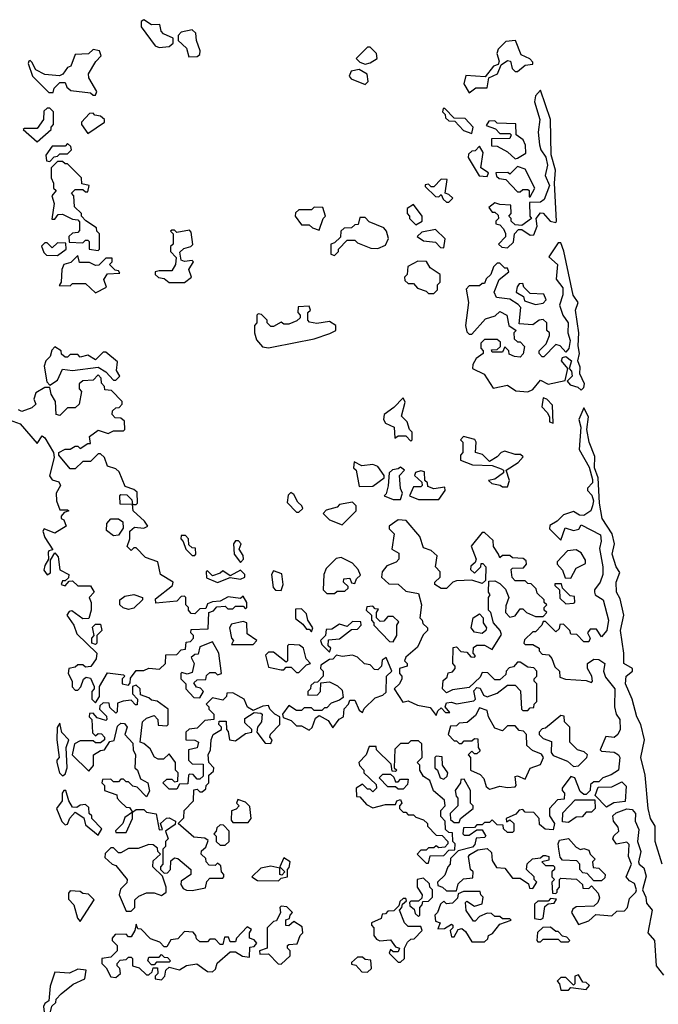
# Model space of a CAD drawing. Extents: x 2701205 to 2963787, y 496209 to 720276.
# Tile 128 of 154: x 2802697 to 2805208, y 703274 to 707148. Entities that reach past the tile are written whole.
import ezdxf

# ---------------------------------------------------------------- set-up
doc = ezdxf.new("R2010")
doc.units = 0

msp = doc.modelspace()

# ---------------------------------------------------------------- linework, layer by layer
at = {"layer": '0CON05XD'}
for points in [[(2803245, 707037.5), (2803285, 707042.5), (2803300, 707055), (2803300, 707075), (2803261.7, 707091.7), (2803253, 707103), (2803248.3, 707128.3), (2803215, 707127.5), (2803185, 707147.5), (2803175, 707140), (2803175, 707120), (2803230, 707045), (2803245, 707037.5)], [(2803361.7, 707001.7), (2803395, 707002.5), (2803405, 707010), (2803406.7, 707025), (2803392.5, 707065), (2803390, 707095), (2803375, 707107.5), (2803331.7, 707098.3), (2803320, 707085), (2803320, 707065), (2803352.5, 707035), (2803361.7, 707001.7)], [(2804055, 706972.5), (2804075, 706977.5), (2804102.5, 706995), (2804100, 707015), (2804075, 707040), (2804065, 707040), (2804020, 706995), (2804035, 706980), (2804055, 706972.5)], [(2804465, 706860), (2804490.7, 706879.3), (2804535, 706880), (2804541.7, 706918.3), (2804575.9, 706934.1), (2804590, 706970), (2804615, 706986.7), (2804627.5, 706985), (2804633.3, 706955), (2804645, 706943.8), (2804655, 706943.8), (2804685, 706968), (2804715, 706972.5), (2804715, 706980), (2804703.6, 706993.6), (2804669.5, 707009.5), (2804646.1, 707066.1), (2804608.8, 707061.2), (2804578.3, 707031.7), (2804573.8, 707015), (2804582.5, 706985), (2804578.3, 706971.7), (2804560, 706965), (2804527.5, 706922.5), (2804451.7, 706928.3), (2804443.3, 706895), (2804465, 706860)], [(2802995, 706850), (2803000, 706865), (2802968.3, 706918.3), (2802967.5, 706935), (2802996.4, 706983.6), (2803017.5, 707005), (2803010, 707025), (2802985, 707030), (2802967, 707013), (2802915, 707010), (2802897.5, 706965), (2802885, 706960), (2802866.4, 706933.6), (2802853.6, 706926.4), (2802795, 706932.5), (2802760.7, 706950.7), (2802745, 706980), (2802737.5, 706987.5), (2802732.5, 706985), (2802730, 706975), (2802747.5, 706925), (2802811.7, 706861.7), (2802828.3, 706861.7), (2802831.7, 706878.3), (2802855, 706900), (2802875, 706900), (2802881.7, 706881.7), (2802898.3, 706868.3), (2802975, 706860), (2802985, 706850), (2802995, 706850)], [(2804055, 706892.5), (2804067.5, 706905), (2804063, 706933), (2804031.7, 706951.7), (2804000, 706945), (2803992.5, 706925), (2804000, 706915), (2804055, 706892.5)], [(2804615, 706250), (2804638.3, 706271.7), (2804642.5, 706305), (2804658.3, 706321.7), (2804671.7, 706321.7), (2804705, 706300), (2804718.3, 706301.7), (2804732.5, 706335), (2804727.5, 706365), (2804745, 706387.5), (2804755, 706386.7), (2804782.5, 706355), (2804805, 706350), (2804807.5, 706355), (2804800, 706505), (2804803.8, 706555), (2804786.4, 706616.4), (2804783.8, 706755), (2804745, 706870), (2804725, 706847.5), (2804721.2, 706825), (2804742.9, 706755), (2804736.2, 706705), (2804741.2, 706655), (2804746.7, 706635), (2804766.4, 706606.4), (2804772.5, 706575), (2804763.8, 706535), (2804780, 706495), (2804759.5, 706440.5), (2804745, 706430), (2804701.7, 706428.3), (2804702.5, 706375), (2804710, 706365), (2804671.7, 706338.3), (2804645, 706340), (2804630, 706355), (2804630, 706365), (2804620, 706375), (2804630, 706385), (2804628.3, 706418.3), (2804585, 706420), (2804565, 706427.5), (2804541.7, 706408.3), (2804555, 706390), (2804565, 706390), (2804578.3, 706378.3), (2804580, 706365), (2804570, 706355), (2804570, 706345), (2804585, 706340), (2804600, 706325), (2804607, 706307), (2804607, 706293), (2804580, 706265), (2804593, 706253), (2804615, 706250)], [(2802765, 706667.5), (2802820, 706715), (2802820, 706725), (2802830, 706735), (2802830, 706785), (2802815, 706800), (2802805, 706800), (2802791.7, 706788.3), (2802790, 706755), (2802765, 706720), (2802715, 706720), (2802710, 706715), (2802765, 706667.5)], [(2802965, 706700), (2803030, 706745), (2803030, 706755), (2803015, 706767.5), (2802991.7, 706771.7), (2802985, 706780), (2802971.7, 706778.3), (2802940, 706745), (2802940, 706735), (2802965, 706700)], [(2804475, 706700), (2804480, 706725), (2804448.3, 706758.3), (2804405, 706760), (2804368.3, 706798.3), (2804361.7, 706798.3), (2804360, 706785), (2804370, 706775), (2804371.7, 706761.7), (2804385, 706750), (2804408.3, 706748.3), (2804441.7, 706711.7), (2804475, 706700)], [(2804645, 706600), (2804655, 706602.5), (2804687.5, 706622.5), (2804686.4, 706653.6), (2804677.5, 706675), (2804650, 706695), (2804648.3, 706738.3), (2804575, 706740), (2804565, 706750), (2804541.7, 706748.3), (2804531.7, 706731.7), (2804568.3, 706718.3), (2804585, 706700), (2804625, 706700), (2804630, 706695), (2804625, 706680), (2804551.7, 706678.3), (2804551.7, 706651.7), (2804575, 706650), (2804615, 706627.5), (2804645, 706600)], [(2802815, 706590), (2802831.7, 706608.3), (2802845, 706610), (2802855, 706620), (2802885, 706620), (2802900, 706635), (2802898.3, 706648.3), (2802885, 706660), (2802875, 706650), (2802825, 706650), (2802800, 706615), (2802801.7, 706591.7), (2802815, 706590)], [(2804535, 706530), (2804540, 706545), (2804510, 706565), (2804520, 706625), (2804505, 706650), (2804488.3, 706631.7), (2804475, 706630), (2804461.7, 706618.3), (2804460, 706605), (2804503.6, 706533.6), (2804535, 706530)], [(2803005, 706240), (2803010, 706245), (2803010, 706305), (2803000, 706315), (2802998.3, 706328.3), (2802956.7, 706356.7), (2802940, 706375), (2802940, 706385), (2802911.7, 706411.7), (2802910, 706455), (2802900, 706465), (2802915, 706480), (2802945, 706480), (2802955, 706470), (2802965, 706470), (2802970, 706495), (2802941.7, 706501.7), (2802940, 706525), (2802885, 706580), (2802875, 706580), (2802865, 706590), (2802845, 706590), (2802820, 706565), (2802820, 706525), (2802830, 706505), (2802830, 706485), (2802840, 706475), (2802822.5, 706455), (2802832.5, 706425), (2802823, 706363), (2802835, 706362.5), (2802848.3, 706381.7), (2802865, 706382.5), (2802905, 706362.5), (2802925, 706360), (2802931.7, 706351.7), (2802931.7, 706318.3), (2802925, 706310), (2802905, 706307.5), (2802890, 706295), (2802891.7, 706271.7), (2802945, 706270), (2802955, 706280), (2802965, 706280), (2802970, 706275), (2802970, 706245), (2803005, 706240)], [(2804705, 706450), (2804722.5, 706485), (2804685, 706560), (2804655, 706570), (2804625, 706540), (2804616.7, 706546.7), (2804570, 706545), (2804571.7, 706531.7), (2804583, 706523), (2804608.3, 706518.3), (2804655, 706470), (2804665, 706470), (2804675, 706480), (2804695, 706480), (2804700, 706475), (2804700, 706450), (2804705, 706450)], [(2804385, 706430), (2804400, 706445), (2804385, 706460), (2804370, 706465), (2804378.3, 706518.3), (2804355, 706520), (2804325, 706490), (2804315, 706490), (2804305, 706500), (2804291.7, 706498.3), (2804291.7, 706491.7), (2804331.7, 706451.7), (2804345, 706450), (2804355, 706460), (2804361.7, 706441.7), (2804375, 706430), (2804385, 706430)], [(2804255, 706340), (2804280, 706355), (2804280, 706375), (2804245, 706420), (2804220, 706405), (2804220, 706385), (2804230, 706375), (2804230, 706365), (2804255, 706340)], [(2803875, 706320), (2803890, 706365), (2803900, 706375), (2803888.3, 706408.3), (2803855, 706410), (2803845, 706400), (2803795, 706400), (2803781.7, 706388.3), (2803780, 706375), (2803805, 706340), (2803835, 706340), (2803848.3, 706328.3), (2803875, 706320)], [(2803935, 706220), (2803950, 706235), (2803950, 706245), (2803985, 706280), (2804015, 706280), (2804025, 706270), (2804078.3, 706248.3), (2804105, 706247.5), (2804135, 706260), (2804147, 706287), (2804140, 706315), (2804128.3, 706328.3), (2804071.7, 706351.7), (2804055, 706370), (2804035, 706370), (2804028.3, 706341.7), (2804015, 706340), (2804001.7, 706328.3), (2803972.5, 706327.5), (2803960, 706315), (2803958.3, 706291.7), (2803935, 706270), (2803920, 706265), (2803920, 706225), (2803935, 706220)], [(2803345, 706113.3), (2803372.5, 706135), (2803362.5, 706165), (2803380, 706195), (2803375, 706200), (2803345, 706196.7), (2803331.7, 706201.7), (2803327, 706233), (2803342, 706248), (2803370, 706255), (2803377, 706263), (2803371.7, 706311.7), (2803365, 706320), (2803315, 706310), (2803305, 706320), (2803295, 706320), (2803290, 706315), (2803300, 706305), (2803300, 706265), (2803290, 706255), (2803290, 706235), (2803311.7, 706211.7), (2803310, 706185), (2803295, 706160), (2803245, 706160), (2803230, 706155), (2803230, 706145), (2803243, 706133), (2803265, 706130), (2803285, 706113.3), (2803345, 706113.3)], [(2804365, 706250), (2804370, 706285), (2804331.7, 706321.7), (2804278.3, 706311.7), (2804260, 706295), (2804285, 706277.5), (2804332.5, 706272.5), (2804351.7, 706251.7), (2804365, 706250)], [(2802845, 706220), (2802880, 706245), (2802878.3, 706268.3), (2802845, 706270), (2802825, 706250), (2802805, 706270), (2802795, 706270), (2802783, 706257), (2802791.7, 706231.7), (2802801.7, 706221.7), (2802845, 706220)], [(2804695, 705683.8), (2804715, 705693.3), (2804745, 705730), (2804775, 705713.3), (2804841.7, 705728.3), (2804852.5, 705775), (2804827.5, 705805), (2804831.7, 705818.3), (2804845, 705822.5), (2804867.5, 705805), (2804857.5, 705775), (2804866.7, 705765), (2804870, 705745), (2804850, 705725), (2804861.7, 705711.7), (2804891.7, 705701.7), (2804905, 705690), (2804915, 705700), (2804917.5, 705715), (2804900, 705755), (2804900.7, 705780.7), (2804892.5, 705805), (2804898.8, 705835), (2804893.3, 705865), (2804896.2, 705915), (2804883.3, 706005), (2804893.3, 706035), (2804874, 706064), (2804837.3, 706237.3), (2804825, 706270), (2804815, 706270), (2804777.5, 706215), (2804812.5, 706185), (2804807, 706127), (2804832.7, 706092.7), (2804832.9, 706065), (2804820, 706025), (2804833.3, 705985), (2804854, 705955), (2804852.5, 705915), (2804861.2, 705885), (2804856.1, 705853.9), (2804845, 705840), (2804822.5, 705865), (2804805, 705870), (2804758.3, 705821.7), (2804751.7, 705821.7), (2804740, 705835), (2804740, 705845), (2804767, 705873), (2804780, 705905), (2804780, 705915), (2804770, 705925), (2804770, 705955), (2804755, 705967.5), (2804740, 705965), (2804715, 705947.5), (2804661.7, 705951.7), (2804667.5, 706015), (2804657, 706027), (2804625, 706047.5), (2804572.5, 706055), (2804562.5, 706075), (2804582.5, 706125), (2804620, 706155), (2804615, 706170), (2804605, 706170), (2804585, 706190), (2804575, 706190), (2804560, 706175), (2804550, 706145), (2804531.7, 706128.3), (2804525, 706110), (2804515, 706110), (2804505, 706100), (2804465, 706100), (2804453, 706087), (2804462.5, 706035), (2804450, 705945), (2804455, 705920), (2804465, 705910), (2804475, 705910), (2804529.3, 705970.7), (2804567, 705983), (2804585, 706000), (2804612.5, 705985), (2804620, 705945), (2804650, 705925), (2804640, 705915), (2804641.7, 705891.7), (2804655, 705880), (2804665, 705880), (2804681.7, 705861.7), (2804677, 705833), (2804665, 705820), (2804643, 705823), (2804621.7, 705831.7), (2804620, 705845), (2804605, 705860), (2804595, 705840), (2804555, 705840), (2804551.7, 705848.3), (2804575, 705850), (2804588.3, 705861.7), (2804588.3, 705878.3), (2804575, 705890), (2804525, 705890), (2804510, 705875), (2804510, 705855), (2804520, 705845), (2804520, 705835), (2804492.5, 705815), (2804478.3, 705791.7), (2804477.5, 705775), (2804523, 705753), (2804558.3, 705698.3), (2804615, 705710), (2804647.7, 705687.7), (2804695, 705683.8)], [(2802995, 706072.5), (2803037.5, 706095), (2803027.5, 706125), (2803041.7, 706148.3), (2803090, 706150), (2803085, 706160), (2803071.7, 706161.7), (2803050, 706185), (2803060, 706195), (2803060, 706210), (2803035, 706210), (2803008.3, 706181.7), (2802995, 706180), (2802971.7, 706191.7), (2802931.7, 706191.7), (2802925, 706220), (2802898.3, 706191.7), (2802870, 706185), (2802862.5, 706165), (2802860, 706115), (2802851.7, 706101.7), (2802895, 706100), (2802905, 706110), (2802955, 706110), (2802995, 706072.5)], [(2804325, 706070), (2804340, 706085), (2804340, 706105), (2804350, 706115), (2804350, 706145), (2804311.7, 706171.7), (2804296.4, 706196.4), (2804263, 706197), (2804223.6, 706176.4), (2804220, 706145), (2804210, 706135), (2804211.7, 706121.7), (2804225, 706110), (2804245, 706110), (2804261.7, 706091.7), (2804295, 706080), (2804305, 706070), (2804325, 706070)], [(2804725, 706027.5), (2804755, 706032.5), (2804767.5, 706045), (2804758.3, 706068.3), (2804705, 706070), (2804680, 706095), (2804675, 706110), (2804661.7, 706108.3), (2804653, 706097), (2804650, 706075), (2804678.3, 706058.3), (2804681.7, 706041.7), (2804725, 706027.5)], [(2803675, 705856.2), (2803695, 705861.2), (2803855, 705892.5), (2803917, 705913), (2803940, 705925), (2803940, 705945), (2803915, 705960), (2803865, 705952.5), (2803837, 705957), (2803830, 705965), (2803830, 705995), (2803840, 706005), (2803835, 706020), (2803791.7, 706018.3), (2803790, 705995), (2803800, 705985), (2803800, 705975), (2803787, 705963), (2803755, 705950), (2803735, 705950), (2803725, 705957.5), (2803695, 705940), (2803685, 705940), (2803670, 705955), (2803670, 705965), (2803648.3, 705988.3), (2803635, 705990), (2803630, 705985), (2803630, 705955), (2803620, 705945), (2803620, 705915), (2803628.3, 705888.3), (2803651.2, 705861.2), (2803675, 705856.2)], [(2802815, 705710), (2802845, 705730), (2802865, 705772.5), (2802905, 705767.5), (2803005, 705780), (2803035, 705762.5), (2803065, 705730), (2803075, 705730), (2803090, 705745), (2803077, 705767), (2803081.7, 705801.7), (2803035, 705840), (2803025, 705840), (2802995, 705810), (2802965, 705827.5), (2802935, 705820), (2802925, 705830), (2802895, 705830), (2802885, 705820), (2802875, 705820), (2802861.7, 705831.7), (2802860, 705845), (2802835, 705860), (2802823, 705847), (2802817, 705823), (2802800, 705805), (2802793.3, 705785), (2802803, 705723), (2802815, 705710)], [(2802995, 704460), (2803010, 704485), (2803010, 704525), (2803041.7, 704578.3), (2803105, 704570), (2803110, 704565), (2803100, 704555), (2803100, 704535), (2803125, 704530), (2803131.7, 704538.3), (2803133, 704557), (2803155, 704587.5), (2803185, 704587.5), (2803205, 704596.7), (2803247, 704593), (2803270, 704615), (2803271.7, 704648.3), (2803315, 704650), (2803331.7, 704668.3), (2803348.3, 704671.7), (2803351.7, 704698.3), (2803368.3, 704701.7), (2803380, 704715), (2803380, 704725), (2803370, 704735), (2803371.7, 704748.3), (2803438.3, 704751.7), (2803440, 704815), (2803458.3, 704821.7), (2803471.7, 704838.3), (2803505, 704840), (2803515, 704830), (2803535, 704830), (2803545, 704840), (2803575, 704840), (2803585, 704830), (2803590, 704835), (2803590, 704855), (2803575, 704880), (2803565, 704870), (2803517, 704877), (2803485, 704860), (2803455, 704857.5), (2803435, 704850), (2803428.3, 704831.7), (2803405, 704830), (2803385, 704810), (2803371.7, 704811.7), (2803360, 704825), (2803360, 704835), (2803350, 704845), (2803350, 704875), (2803345, 704880), (2803331.7, 704878.3), (2803315, 704860), (2803231.7, 704851.7), (2803230.7, 704869.3), (2803298.3, 704921.7), (2803300, 704935), (2803250, 704965), (2803240, 705015), (2803191.7, 705031.7), (2803155, 705070), (2803145, 705070), (2803135, 705060), (2803120, 705075), (2803130, 705105), (2803130, 705135), (2803148.3, 705151.7), (2803185, 705147.5), (2803200, 705155), (2803187.5, 705175), (2803142.5, 705215), (2803140, 705240), (2803091.7, 705241.7), (2803090, 705275), (2803095, 705280), (2803118.3, 705278.3), (2803138.3, 705258.3), (2803140, 705240), (2803155, 705240), (2803160, 705245), (2803158.3, 705288.3), (2803145, 705300), (2803111.7, 705311.7), (2803088.3, 705368.3), (2803075, 705380), (2803041.7, 705391.7), (2803030, 705425), (2803015, 705440), (2803005, 705440), (2802975, 705410), (2802945, 705410), (2802915, 705380), (2802895, 705380), (2802850, 705435), (2802850, 705445), (2802875, 705457.5), (2802895, 705457.5), (2802915, 705470), (2802925, 705470), (2802935, 705460), (2802965, 705480), (2802975, 705480), (2802971.7, 705508.3), (2803005, 705532.5), (2803045, 705520), (2803065, 705530), (2803105, 705530), (2803110, 705535), (2803108.3, 705568.3), (2803095, 705580), (2803071.7, 705581.7), (2803060, 705595), (2803061.7, 705608.3), (2803075, 705620), (2803088.3, 705621.7), (2803100, 705635), (2803100, 705645), (2803058.3, 705688.3), (2803031.7, 705691.7), (2803030, 705705), (2803018.3, 705718.3), (2803017, 705737), (2803005, 705750), (2802985, 705730), (2802945, 705726.7), (2802930, 705715), (2802930, 705695), (2802940, 705685), (2802930, 705635), (2802915, 705620), (2802885, 705620), (2802855, 705590), (2802840, 705595), (2802837.5, 705645), (2802820, 705675), (2802815, 705700), (2802795, 705700), (2802760.7, 705679.3), (2802752.5, 705655), (2802760, 705635), (2802745, 705620), (2802705, 705606.7), (2802692.3, 705612.3)], [(2804235, 705490), (2804240, 705495), (2804240, 705525), (2804230, 705535), (2804220, 705565), (2804198.3, 705588.3), (2804212.5, 705642.5), (2804205, 705660), (2804168, 705622), (2804130, 705595), (2804127.5, 705575), (2804135, 705560), (2804170, 705545), (2804171.7, 705501.7), (2804185, 705510), (2804215, 705510), (2804235, 705490)], [(2804795, 705560), (2804791.7, 705631.7), (2804770, 705655), (2804755, 705660), (2804750, 705625), (2804771.7, 705601.7), (2804780, 705585), (2804780, 705565), (2804795, 705560)], [(2805224, 703825), (2805195.8, 703915), (2805196.7, 703975), (2805178, 704005), (2805168, 704045), (2805156.7, 704175), (2805140, 704245), (2805153.8, 704315), (2805140, 704375), (2805123.3, 704405), (2805106.2, 704475), (2805080, 704535), (2805082.5, 704565), (2805106.7, 704585), (2805106.7, 704595), (2805073.3, 704615), (2805073.3, 704655), (2805060, 704745), (2805072.5, 704805), (2805058.8, 704868.8), (2805043.8, 704895), (2805043.3, 704935), (2805056.7, 704973.3), (2805043.3, 704995), (2805027.5, 705045), (2805036, 705085), (2805026.7, 705125), (2804987.5, 705185), (2804976.7, 705245), (2804972.5, 705345), (2804957.5, 705385), (2804959.3, 705429.3), (2804936.7, 705485), (2804927.5, 705535), (2804933.8, 705585), (2804915, 705620), (2804896.2, 705575), (2804903.3, 705545), (2804897, 705457), (2804937, 705387), (2804949.3, 705339.3), (2804950, 705325), (2804930, 705305), (2804930, 705295), (2804947, 705277), (2804953.3, 705255), (2804950, 705235), (2804943.3, 705215), (2804915, 705196.7), (2804898.3, 705198.3), (2804875, 705212.5), (2804835, 705200), (2804810, 705175), (2804781.7, 705158.3), (2804780, 705145), (2804825, 705100), (2804841.7, 705148.3), (2804875, 705137.5), (2804896.1, 705143.9), (2804905, 705160), (2804980.7, 705120.7), (2804983.6, 705096.4), (2804977, 705067), (2804990.8, 704995), (2804990, 704965), (2804980, 704935), (2804957.5, 704905), (2804957.5, 704895), (2804960, 704885), (2804991.2, 704865), (2805012, 704785), (2805005.9, 704744.1), (2804985, 704720), (2804965, 704750), (2804940.7, 704749.3), (2804930, 704735), (2804940, 704715), (2804935, 704700), (2804915, 704700), (2804888.3, 704728.3), (2804865, 704730), (2804860, 704745), (2804835, 704770), (2804821.7, 704768.3), (2804818.3, 704751.7), (2804805, 704740), (2804765, 704780), (2804755, 704780), (2804750, 704765), (2804725, 704740), (2804715, 704740), (2804681.7, 704708.3), (2804680, 704695), (2804685, 704690), (2804715, 704690), (2804740, 704675), (2804740, 704665), (2804751.7, 704651.7), (2804778.3, 704648.3), (2804790, 704635), (2804801.7, 704601.7), (2804820, 704585), (2804821.7, 704561.7), (2804843, 704553), (2804925, 704547.5), (2804945, 704540), (2804950, 704545), (2804947.5, 704565), (2804930, 704595), (2804930, 704615), (2804955, 704632.5), (2804975, 704630), (2804997.5, 704615), (2804993.3, 704585), (2805000.6, 704560.6), (2805037.5, 704515), (2805036.7, 704445), (2805043.3, 704415), (2805056.7, 704395), (2805058.8, 704355), (2805048.8, 704335), (2805035, 704323.3), (2805001.7, 704328.3), (2804980, 704275), (2804985, 704270), (2805035, 704266.2), (2805052.5, 704255), (2805057.5, 704245), (2805052.5, 704195), (2805023.6, 704176.4), (2804990, 704165), (2804975, 704150), (2804955, 704150), (2804941.7, 704138.3), (2804940, 704115), (2804925, 704100), (2804915, 704100), (2804901.7, 704111.7), (2804880, 704165), (2804865, 704170), (2804830, 704125), (2804830, 704115), (2804840, 704105), (2804838.3, 704081.7), (2804811.7, 704078.3), (2804780, 704045), (2804780, 704015), (2804800, 703985), (2804795, 703960), (2804763, 703963), (2804741.7, 703981.7), (2804740, 704005), (2804718.3, 704028.3), (2804685, 704030), (2804675, 704040), (2804661.7, 704038.3), (2804648.3, 704021.7), (2804610, 704005), (2804611.7, 703991.7), (2804625, 704000), (2804640, 703985), (2804640, 703955), (2804635, 703950), (2804615, 703950), (2804600, 703965), (2804598.3, 703978.3), (2804575, 703980), (2804555, 704000), (2804545, 703990), (2804525, 703990), (2804515, 703980), (2804495, 703980), (2804485, 703970), (2804441.7, 703968.3), (2804440, 703945), (2804445, 703940), (2804465, 703940), (2804495, 703960), (2804515, 703960), (2804530, 703935), (2804525, 703930), (2804491.7, 703928.3), (2804487, 703903), (2804477.5, 703892.5), (2804421.7, 703878.3), (2804391.7, 703848.3), (2804390, 703825), (2804380, 703815), (2804368.3, 703781.7), (2804340, 703755), (2804341.7, 703741.7), (2804360, 703735), (2804375, 703720), (2804415, 703720), (2804421.7, 703748.3), (2804441.7, 703768.3), (2804478.3, 703771.7), (2804480, 703795), (2804470, 703805), (2804462.5, 703855), (2804466.7, 703863.3), (2804498.3, 703881.7), (2804535, 703887.5), (2804551.7, 703871.7), (2804555, 703840), (2804571.7, 703811.7), (2804605, 703810), (2804635, 703770), (2804665, 703770), (2804698.3, 703748.3), (2804701.7, 703731.7), (2804715, 703730), (2804730, 703755), (2804720, 703765), (2804720, 703775), (2804690, 703805), (2804693, 703827), (2804713, 703847), (2804745, 703850), (2804755, 703860), (2804765, 703860), (2804777.5, 703855), (2804778.3, 703841.7), (2804750, 703835), (2804765, 703820), (2804795, 703820), (2804800, 703815), (2804800, 703805), (2804790, 703795), (2804790, 703775), (2804800, 703765), (2804790, 703755), (2804791.7, 703711.7), (2804805, 703710), (2804810, 703715), (2804810, 703725), (2804820, 703735), (2804820, 703765), (2804825, 703770), (2804887, 703767), (2804910, 703745), (2804911.7, 703731.7), (2804935, 703730), (2804945, 703740), (2804971.7, 703711.7), (2804977, 703693), (2804970, 703675), (2804955, 703660), (2804885, 703657.5), (2804871.7, 703648.3), (2804867.5, 703635), (2804895, 703587.5), (2804935, 703602.5), (2804963, 703627), (2805025, 703622.5), (2805045, 703640), (2805075, 703642.5), (2805086.7, 703655), (2805095, 703690), (2805120, 703715), (2805122.5, 703725), (2805115, 703750), (2805095, 703760), (2805082.5, 703775), (2805102.5, 703825), (2805091.2, 703855), (2805093.3, 703903.3), (2805085, 703912.5), (2805044, 703904), (2805030, 703925), (2805033.6, 703936.4), (2805053.3, 703955), (2805050.7, 703970.7), (2805032.5, 703995), (2805030, 704015), (2805043, 704027), (2805085, 704042.5), (2805105, 704040), (2805118.8, 704025), (2805118, 703995), (2805131.2, 703961.2), (2805126.2, 703915), (2805139.2, 703875), (2805130, 703835), (2805132.5, 703825), (2805150.9, 703810.9), (2805161.2, 703778.8), (2805146.7, 703725), (2805160, 703695), (2805162.3, 703672.3), (2805183.8, 703645), (2805166.7, 703555), (2805193.3, 703525), (2805200, 703425), (2805228.3, 703388.3)], [(2802655, 705573.8), (2802698.1, 705558.1), (2802765, 705480), (2802785, 705510), (2802795, 705502.5), (2802830, 705445), (2802832.5, 705425), (2802813.3, 705353.3), (2802825, 705337.5), (2802850, 705330), (2802857.5, 705315), (2802840, 705285), (2802842, 705255), (2802855, 705220), (2802885, 705220), (2802890, 705215), (2802871.7, 705208.3), (2802860, 705195), (2802860, 705185), (2802870, 705180), (2802880, 705155), (2802835, 705127.5), (2802792.5, 705145), (2802787.5, 705135), (2802795, 705110), (2802827.5, 705062.5), (2802811.7, 705058.3), (2802808.3, 705051.7), (2802810, 705025), (2802795, 705000), (2802791.7, 704981.7), (2802805, 704963.3), (2802818.3, 704971.7), (2802818.3, 705021.7), (2802835, 705050), (2802847.5, 705035), (2802853.9, 704983.9), (2802890, 704965), (2802888.3, 704951.7), (2802875, 704940), (2802865, 704940), (2802860, 704925), (2802875, 704920), (2802891.7, 704938.3), (2802905, 704940), (2802925, 704920), (2802975, 704920), (2802990, 704895), (2802970, 704875), (2802977.5, 704855), (2802977.5, 704825), (2802968.3, 704791.7), (2802945, 704790), (2802901.7, 704821.7), (2802890.7, 704819.3), (2802882.5, 704805), (2802910, 704765), (2802921.7, 704731.7), (2803000, 704655), (2802997, 704633), (2802977, 704603), (2802955, 704600), (2802945, 704610), (2802925, 704610), (2802915, 704600), (2802890, 704595), (2802887.5, 704575), (2802902.5, 704545), (2802903.6, 704523.6), (2802915, 704510), (2802925, 704510), (2802937, 704523), (2802947, 704553), (2802958.3, 704561.7), (2802975, 704557.5), (2802990, 704525), (2802990, 704515), (2802980, 704505), (2802980, 704475), (2802995, 704460)], [(2804615, 705310), (2804622.5, 705335), (2804610, 705375), (2804656.7, 705405), (2804677.5, 705427.5), (2804667, 705437), (2804645, 705437.5), (2804605, 705450), (2804590, 705445), (2804575, 705427.5), (2804545, 705410), (2804517, 705437), (2804490, 705445), (2804492.5, 705485), (2804486.4, 705496.4), (2804441.7, 705508.3), (2804430, 705495), (2804440, 705485), (2804440, 705445), (2804430, 705435), (2804430, 705415), (2804477, 705397), (2804555, 705393.3), (2804590.7, 705380.7), (2804600, 705375), (2804600, 705365), (2804565, 705340), (2804540, 705335), (2804553, 705323), (2804587, 705317), (2804595, 705310), (2804615, 705310)], [(2804031.7, 705311.7), (2804085, 705312.5), (2804130, 705345), (2804130, 705355), (2804105, 705390), (2804085, 705397.5), (2804042.5, 705392.5), (2804011.7, 705408.3), (2804010, 705385), (2804020, 705375), (2804031.7, 705311.7)], [(2804195, 705260), (2804202.5, 705285), (2804193.9, 705303.9), (2804190, 705355), (2804210, 705375), (2804195, 705387.5), (2804185, 705380), (2804163, 705377), (2804150, 705365), (2804146.1, 705313.9), (2804137.5, 705282.5), (2804130, 705275), (2804165, 705260), (2804195, 705260)], [(2804345, 705260), (2804370, 705295), (2804368.3, 705308.3), (2804325, 705302.5), (2804301.7, 705311.7), (2804300, 705325), (2804290, 705335), (2804288.3, 705368.3), (2804275, 705372.5), (2804253.6, 705366.4), (2804250, 705355), (2804278.3, 705328.3), (2804280, 705315), (2804275, 705310), (2804245, 705310), (2804230, 705275), (2804265, 705260), (2804345, 705260)], [(2803795, 705210), (2803810, 705225), (2803806.7, 705235), (2803790, 705250), (2803775, 705280), (2803763, 705287), (2803753, 705277), (2803748.3, 705248.3), (2803785, 705210), (2803795, 705210)], [(2803965, 705160), (2804020, 705215), (2804020, 705235), (2804005, 705250), (2803955, 705240), (2803945, 705230), (2803901.7, 705218.3), (2803890, 705205), (2803915, 705180), (2803965, 705160)], [(2803065, 705117.5), (2803038.3, 705138.3), (2803038.8, 705165), (2803055, 705183.8), (2803085, 705184), (2803101.7, 705171.7), (2803103.3, 705146.7), (2803085, 705120), (2803065, 705117.5)], [(2804335, 704410), (2804341.7, 704428.3), (2804355, 704440), (2804371.7, 704421.7), (2804388.3, 704421.7), (2804370, 704445), (2804375, 704460), (2804395, 704462.5), (2804415, 704456.7), (2804482.5, 704467.5), (2804490, 704475), (2804482.5, 704507.5), (2804495, 704520), (2804508.3, 704518.3), (2804520.7, 704490.7), (2804535, 704483.3), (2804575, 704497.5), (2804615, 704530), (2804645, 704530), (2804667, 704507), (2804670, 704435), (2804675, 704430), (2804695, 704430), (2804705, 704440), (2804718.3, 704441.7), (2804720, 704455), (2804730, 704465), (2804730, 704535), (2804720, 704545), (2804720, 704555), (2804730, 704565), (2804730, 704585), (2804718.3, 704598.3), (2804695, 704600), (2804665, 704620), (2804655, 704620), (2804638.3, 704601.7), (2804621.7, 704598.3), (2804610, 704585), (2804608.3, 704571.7), (2804585, 704550), (2804565, 704550), (2804538.3, 704578.3), (2804515, 704580), (2804508.3, 704561.7), (2804465, 704520), (2804398.3, 704511.7), (2804375, 704500), (2804360, 704515), (2804361.7, 704548.3), (2804378.3, 704561.7), (2804381.7, 704578.3), (2804398.3, 704581.7), (2804410, 704595), (2804410, 704605), (2804400, 704615), (2804401.7, 704678.3), (2804415, 704680), (2804431.7, 704661.7), (2804455, 704660), (2804471.7, 704641.7), (2804485, 704640), (2804490, 704645), (2804480, 704655), (2804481.7, 704678.3), (2804495, 704687.5), (2804525, 704687.5), (2804555, 704670), (2804591.7, 704728.3), (2804586.7, 704745), (2804560, 704775), (2804550, 704815), (2804540, 704825), (2804540, 704875), (2804547.5, 704885), (2804540, 704895), (2804541.7, 704938.3), (2804565, 704940), (2804585, 704930), (2804607, 704907), (2804620, 704875), (2804608.3, 704841.7), (2804607.5, 704815), (2804625, 704797.5), (2804645, 704802.5), (2804665, 704830), (2804675, 704830), (2804690, 704815), (2804725, 704800), (2804755, 704800), (2804770, 704815), (2804760, 704825), (2804760, 704835), (2804770, 704845), (2804760, 704855), (2804760, 704865), (2804731.7, 704891.7), (2804728.3, 704908.3), (2804708.3, 704928.3), (2804695, 704930), (2804685, 704940), (2804645, 704940), (2804633, 704953), (2804630, 704985), (2804635, 704990), (2804678.3, 704991.7), (2804690, 705005), (2804688.3, 705018.3), (2804677.5, 705027.5), (2804635, 705030), (2804625, 705040), (2804595, 705040), (2804585, 705030), (2804580, 705045), (2804560, 705075), (2804558.3, 705098.3), (2804525, 705130), (2804515, 705130), (2804473, 705077), (2804492.5, 705025), (2804488.3, 705011.7), (2804471.7, 704998.3), (2804470, 704985), (2804485, 704970), (2804510, 704995), (2804511.7, 705008.3), (2804518.3, 705008.3), (2804530, 704995), (2804528.3, 704941.7), (2804515, 704930), (2804475, 704942.5), (2804415, 704940), (2804400, 704935), (2804375, 704910), (2804355, 704910), (2804330, 704925), (2804330, 704935), (2804350, 704955), (2804350, 704975), (2804332.5, 704995), (2804338.3, 705038.3), (2804315, 705060), (2804285, 705070), (2804270, 705115), (2804217, 705177), (2804185, 705180), (2804150, 705155), (2804150, 705145), (2804170, 705125), (2804160, 705065), (2804188.3, 705048.3), (2804187.5, 705025), (2804177, 705013), (2804140.7, 704999.3), (2804122.5, 704975), (2804120, 704955), (2804148.3, 704928.3), (2804185, 704927.5), (2804215, 704900), (2804265, 704890), (2804277.5, 704845), (2804270, 704795), (2804280, 704785), (2804281.7, 704771.7), (2804300, 704755), (2804300, 704745), (2804283, 704727), (2804260.7, 704679.3), (2804215, 704640), (2804210, 704625), (2804220, 704615), (2804220, 704605), (2804190, 704595), (2804190, 704575), (2804200, 704565), (2804200, 704555), (2804190, 704535), (2804170, 704515), (2804203, 704463), (2804225, 704467.5), (2804260.7, 704450.7), (2804311.7, 704441.7), (2804335, 704410)], [(2803385, 705040), (2803390, 705045), (2803388.3, 705068.3), (2803375, 705070), (2803361.7, 705081.7), (2803360, 705105), (2803348.3, 705118.3), (2803331.7, 705118.3), (2803330, 705105), (2803340, 705095), (2803350, 705065), (2803375, 705040), (2803385, 705040)], [(2803565, 705012.5), (2803576.7, 705025), (2803575, 705040), (2803560, 705065), (2803567.5, 705085), (2803557, 705097), (2803545, 705097.5), (2803537.5, 705085), (2803540, 705045), (2803565, 705012.5)], [(2803935, 704890), (2803945, 704900), (2803975, 704900), (2803988.3, 704911.7), (2803988.3, 704918.3), (2803970, 704935), (2803971.7, 704948.3), (2803995, 704950), (2804001.7, 704931.7), (2804015, 704930), (2804021.7, 704948.3), (2804037.5, 704962.5), (2804027.5, 704985), (2804005, 705010), (2803961.7, 705031.7), (2803941.7, 705028.3), (2803901.7, 704988.3), (2803892.5, 704965), (2803890, 704905), (2803905, 704890), (2803935, 704890)], [(2804865, 704950), (2804885, 704990), (2804921.7, 705008.3), (2804921.7, 705021.7), (2804905, 705050), (2804885, 705062.5), (2804851.7, 705058.3), (2804810, 705015), (2804810, 705005), (2804831.7, 704981.7), (2804841.7, 704951.7), (2804865, 704950)], [(2803475, 704933.3), (2803525, 704953.8), (2803565, 704946.7), (2803582.5, 704955), (2803582.5, 704965), (2803565, 704982.5), (2803525, 704960), (2803495, 704980), (2803485, 704970), (2803455, 704960), (2803435, 704980), (2803430, 704975), (2803431.7, 704951.7), (2803475, 704933.3)], [(2803725, 704902.5), (2803732.5, 704925), (2803727.5, 704967.5), (2803695, 704980), (2803687.5, 704965), (2803693.3, 704913.3), (2803703, 704903), (2803725, 704902.5)], [(2804845, 704850), (2804875, 704852.5), (2804880, 704855), (2804878.3, 704878.3), (2804861.7, 704881.7), (2804831.7, 704911.7), (2804828.3, 704928.3), (2804801.7, 704928.3), (2804801.7, 704921.7), (2804820, 704905), (2804821.7, 704871.7), (2804845, 704850)], [(2803125, 704827.5), (2803103.9, 704833.9), (2803090, 704845), (2803090, 704865), (2803110.5, 704879.5), (2803145, 704886.7), (2803180, 704875), (2803180, 704865), (2803145, 704832.5), (2803125, 704827.5)], [(2804165, 704700), (2804180, 704725), (2804180, 704765), (2804188.3, 704778.3), (2804165, 704800), (2804145, 704800), (2804128.3, 704781.7), (2804115, 704780), (2804100, 704795), (2804100, 704815), (2804108.3, 704828.3), (2804095, 704830), (2804085, 704840), (2804061.7, 704838.3), (2804060, 704825), (2804080, 704805), (2804080, 704785), (2804090, 704775), (2804090, 704765), (2804151.7, 704701.7), (2804165, 704700)], [(2803845, 704740), (2803850, 704755), (2803830, 704785), (2803825, 704810), (2803805, 704830), (2803781.7, 704828.3), (2803781.7, 704791.7), (2803810, 704770), (2803825, 704750), (2803835, 704750), (2803845, 704740)], [(2804515, 704732.5), (2804485, 704737.5), (2804472.5, 704755), (2804480, 704795), (2804505, 704810), (2804520, 704795), (2804520, 704775), (2804532.5, 704755), (2804530, 704745), (2804515, 704732.5)], [(2802995, 704690), (2802980, 704695), (2802980, 704715), (2802990, 704725), (2802982.5, 704757.5), (2802995, 704770), (2803015, 704770), (2803020, 704745), (2803000, 704725), (2803000, 704695), (2802995, 704690)], [(2803615, 704690), (2803630, 704705), (2803591.7, 704731.7), (2803590, 704775), (2803575, 704780), (2803530, 704770), (2803522.5, 704755), (2803530, 704715), (2803537.5, 704705), (2803530, 704690), (2803615, 704690)], [(2803915, 704660), (2803920, 704675), (2803910, 704685), (2803911.7, 704708.3), (2803955, 704712.5), (2804001.7, 704748.3), (2804025, 704750), (2804040, 704765), (2804038.3, 704778.3), (2804005, 704780), (2803985, 704760), (2803955, 704770), (2803925, 704750), (2803901.7, 704748.3), (2803900, 704725), (2803880, 704705), (2803885, 704690), (2803915, 704660)], [(2803405, 704480), (2803420, 704505), (2803408.3, 704518.3), (2803391.7, 704521.7), (2803381.7, 704538.3), (2803395, 704550), (2803428.3, 704551.7), (2803431.7, 704568.3), (2803445, 704580), (2803465, 704580), (2803475, 704570), (2803490, 704575), (2803480, 704655), (2803455, 704700), (2803405, 704680), (2803398.3, 704651.7), (2803385, 704650), (2803371.7, 704638.3), (2803382.5, 704615), (2803375, 704580), (2803355, 704572.5), (2803335, 704580), (2803330, 704575), (2803330, 704555), (2803350, 704535), (2803350, 704515), (2803381.7, 704481.7), (2803405, 704480)], [(2803795, 704580), (2803825, 704610), (2803840, 704615), (2803823, 704633), (2803812.5, 704675), (2803797, 704687), (2803755, 704690), (2803750, 704685), (2803750, 704625), (2803745, 704620), (2803695, 704660), (2803675, 704660), (2803663, 704647), (2803675, 704600), (2803725, 704590), (2803735, 704590), (2803745, 704600), (2803765, 704600), (2803785, 704580), (2803795, 704580)], [(2803835, 704352.5), (2803847, 704363), (2803860, 704400), (2803875, 704410), (2803910, 704390), (2803928.3, 704361.7), (2803953.6, 704396.4), (2803970, 704405), (2803973, 704437), (2803990, 704455), (2803995, 704470), (2804015, 704470), (2804031.7, 704431.7), (2804045, 704422.5), (2804051.7, 704438.3), (2804095, 704480), (2804125, 704490), (2804138.3, 704501.7), (2804140, 704565), (2804160, 704585), (2804138.3, 704638.3), (2804121.7, 704628.3), (2804120, 704605), (2804105, 704590), (2804091.7, 704591.7), (2804075, 704610), (2804053, 704613), (2804025, 704640), (2804005, 704647.5), (2803965, 704642.5), (2803943, 704647), (2803928.3, 704631.7), (2803915, 704630), (2803881.7, 704608.3), (2803880, 704595), (2803890, 704585), (2803890, 704565), (2803868.3, 704541.7), (2803855, 704540), (2803841.7, 704528.3), (2803840, 704515), (2803830, 704505), (2803830, 704490), (2803868.3, 704491.7), (2803880, 704505), (2803881.7, 704538.3), (2803915, 704542.5), (2803947, 704527), (2803965, 704510), (2803968.3, 704481.7), (2803955, 704470), (2803921.7, 704458.3), (2803905, 704440), (2803895, 704440), (2803885, 704430), (2803855, 704430), (2803845, 704440), (2803815, 704440), (2803805, 704430), (2803785, 704430), (2803755, 704450), (2803730, 704415), (2803732.5, 704402.5), (2803765, 704390), (2803785, 704370), (2803805, 704370), (2803835, 704352.5)], [(2803375, 703722.5), (2803427.5, 703732.5), (2803432.5, 703757.5), (2803445, 703770), (2803495, 703770), (2803500, 703775), (2803500, 703785), (2803490, 703795), (2803488.3, 703818.3), (2803475, 703830), (2803465, 703820), (2803441.7, 703821.7), (2803430, 703835), (2803428.3, 703848.3), (2803410, 703865), (2803411.7, 703878.3), (2803428.3, 703891.7), (2803438.3, 703918.3), (2803425, 703927.5), (2803381.7, 703931.7), (2803320, 703985), (2803341.7, 704008.3), (2803343, 704037), (2803380, 704075), (2803381.7, 704118.3), (2803395, 704120), (2803405, 704110), (2803415, 704110), (2803428.3, 704121.7), (2803430, 704135), (2803440, 704145), (2803440, 704175), (2803458.3, 704191.7), (2803460, 704205), (2803440, 704225), (2803437.5, 704255), (2803447.5, 704275), (2803450, 704315), (2803457.5, 704335), (2803490, 704355), (2803490, 704365), (2803480, 704375), (2803481.7, 704388.3), (2803508.3, 704388.3), (2803510, 704355), (2803517, 704347), (2803522.5, 704315), (2803545, 704311.2), (2803585, 704340), (2803610, 704345), (2803610, 704355), (2803581.7, 704381.7), (2803581.7, 704398.3), (2803618.3, 704421.7), (2803645, 704420), (2803650, 704415), (2803647.5, 704385), (2803632.5, 704365), (2803630, 704345), (2803661.7, 704301.7), (2803685, 704300), (2803690, 704315), (2803680, 704325), (2803683, 704337), (2803720, 704375), (2803720, 704405), (2803700, 704415), (2803680, 704435), (2803675, 704450), (2803653, 704447), (2803615, 704430), (2803593.3, 704443.3), (2803580, 704475), (2803535, 704500), (2803511.7, 704498.3), (2803510, 704485), (2803495, 704470), (2803455, 704480), (2803430, 704455), (2803440, 704445), (2803440, 704435), (2803460, 704415), (2803460, 704395), (2803425, 704390), (2803395, 704360), (2803363, 704357), (2803350, 704345), (2803350, 704315), (2803385, 704313.3), (2803400, 704305), (2803395, 704282.5), (2803360, 704275), (2803360, 704235), (2803375, 704220), (2803418.3, 704218.3), (2803418.3, 704171.7), (2803405, 704160), (2803395, 704160), (2803378.3, 704178.3), (2803365, 704180), (2803360, 704175), (2803358.3, 704141.7), (2803325, 704140), (2803315, 704120), (2803285, 704120), (2803260, 704145), (2803275, 704160), (2803295, 704160), (2803305, 704150), (2803318.3, 704151.7), (2803320, 704185), (2803310, 704195), (2803310, 704225), (2803285, 704260), (2803261.7, 704238.3), (2803241.7, 704238.3), (2803227, 704247), (2803209.3, 704279.3), (2803185, 704300), (2803170, 704305), (2803180, 704385), (2803195, 704400), (2803225, 704410), (2803240, 704395), (2803241.7, 704371.7), (2803275, 704370), (2803280, 704375), (2803280, 704435), (2803237, 704467), (2803215, 704470), (2803205, 704480), (2803171.7, 704491.7), (2803170, 704515), (2803155, 704530), (2803140, 704525), (2803140, 704495), (2803160, 704475), (2803158.3, 704451.7), (2803151.7, 704451.7), (2803135, 704470), (2803103, 704467), (2803081.7, 704458.3), (2803080, 704425), (2803075, 704420), (2803051.7, 704441.7), (2803048.3, 704458.3), (2803025, 704460), (2803011.7, 704448.3), (2803010, 704435), (2803038.3, 704408.3), (2803040, 704395), (2803035, 704390), (2803001.7, 704401.7), (2802985, 704420), (2802971.7, 704418.3), (2802970, 704405), (2802980, 704395), (2802982.5, 704342.5), (2802995, 704330), (2803005, 704340), (2803018.3, 704338.3), (2803030, 704325), (2803030, 704315), (2803015, 704302.5), (2802995, 704302.5), (2802985, 704310), (2802935, 704310), (2802911.7, 704298.3), (2802902.5, 704255), (2802968.3, 704191.7), (2802986.4, 704213.6), (2802987.5, 704255), (2803015, 704272.5), (2803030, 704275), (2803051.7, 704308.3), (2803068.3, 704311.7), (2803081.7, 704368.3), (2803095, 704380), (2803108.3, 704378.3), (2803120, 704365), (2803110, 704335), (2803141.7, 704301.7), (2803143.3, 704275), (2803152.5, 704255), (2803150, 704205), (2803160, 704195), (2803171.7, 704161.7), (2803200, 704145), (2803207, 704113), (2803195, 704090), (2803158.3, 704128.3), (2803141.7, 704131.7), (2803125, 704150), (2803115, 704150), (2803105, 704160), (2803095, 704160), (2803085, 704150), (2803065, 704150), (2803055, 704160), (2803021.7, 704158.3), (2803020, 704145), (2803030, 704135), (2803030, 704115), (2803078.3, 704098.3), (2803080, 704085), (2803091.7, 704071.7), (2803115, 704050), (2803128.3, 704048.3), (2803140, 704030), (2803155, 704040), (2803185, 704040), (2803195, 704030), (2803233, 704023), (2803245, 703960), (2803258.3, 703961.7), (2803250, 703985), (2803273.8, 704006.2), (2803285, 704007.5), (2803310, 703995), (2803308.3, 703981.7), (2803270, 703955), (2803280, 703925), (2803270, 703915), (2803270, 703895), (2803260, 703885), (2803260, 703825), (2803250, 703815), (2803250, 703805), (2803265, 703790), (2803278.3, 703791.7), (2803290, 703805), (2803291.7, 703838.3), (2803305, 703850), (2803318.3, 703848.3), (2803370, 703805), (2803370, 703785), (2803331.7, 703758.3), (2803330, 703745), (2803340, 703730), (2803353.3, 703723.3), (2803375, 703722.5)], [(2804545, 704120), (2804555, 704122.5), (2804585, 704132.5), (2804615, 704126.7), (2804645, 704130), (2804650, 704135), (2804645, 704170), (2804655, 704172.5), (2804685, 704160), (2804705, 704202.5), (2804745, 704217.5), (2804757.5, 704245), (2804748.8, 704258.8), (2804713, 704273), (2804691.7, 704291.7), (2804690, 704335), (2804678.3, 704348.3), (2804661.7, 704351.7), (2804645, 704370), (2804615, 704370), (2804595, 704350), (2804565, 704360), (2804540, 704405), (2804535, 704430), (2804505, 704440), (2804489.3, 704410.7), (2804457, 704383), (2804425, 704380), (2804415, 704370), (2804391.7, 704368.3), (2804382.5, 704335), (2804405, 704310), (2804415, 704310), (2804425, 704300), (2804435, 704300), (2804445, 704310), (2804475, 704310), (2804485, 704320), (2804498.3, 704318.3), (2804500, 704285), (2804508.3, 704271.7), (2804495, 704260), (2804485, 704260), (2804475, 704270), (2804460, 704255), (2804470, 704245), (2804470, 704195), (2804508, 704178), (2804522.3, 704162.3), (2804531.2, 704131.2), (2804545, 704120)], [(2804875, 704210), (2804895, 704212.5), (2804927.5, 704245), (2804930, 704255), (2804917, 704267), (2804890, 704275), (2804860, 704305), (2804860, 704365), (2804840, 704385), (2804838.3, 704408.3), (2804825, 704410), (2804765, 704360), (2804751.7, 704358.3), (2804740, 704345), (2804740, 704335), (2804755, 704320), (2804788.3, 704308.3), (2804787.5, 704265), (2804795, 704252.5), (2804850.7, 704230.7), (2804875, 704210)], [(2802865, 704172.5), (2802875, 704180), (2802883.3, 704205), (2802880, 704285), (2802890, 704315), (2802863, 704343), (2802855, 704380), (2802843.6, 704363.6), (2802842.5, 704315), (2802852.5, 704245), (2802842.5, 704235), (2802842.5, 704225), (2802853.8, 704185), (2802865, 704172.5)], [(2804305, 703830), (2804311.7, 703858.3), (2804365, 703860), (2804385, 703880), (2804408.3, 703881.7), (2804410, 703905), (2804400, 703915), (2804398.3, 703948.3), (2804385, 703950), (2804371.7, 703961.7), (2804370, 703995), (2804353, 704013), (2804353, 704037), (2804370, 704055), (2804367, 704077), (2804323.6, 704113.6), (2804310, 704155), (2804285, 704170), (2804270, 704195), (2804270, 704215), (2804260, 704225), (2804280, 704245), (2804278.3, 704298.3), (2804265, 704310), (2804235, 704310), (2804225, 704300), (2804195, 704300), (2804171.7, 704278.3), (2804170, 704205), (2804180, 704195), (2804175, 704190), (2804161.7, 704191.7), (2804158.3, 704218.3), (2804100, 704275), (2804098.3, 704288.3), (2804071.7, 704288.3), (2804060, 704255), (2804030, 704225), (2804033, 704213), (2804050, 704195), (2804050, 704185), (2804098.3, 704138.3), (2804100, 704125), (2804085, 704110), (2804075, 704120), (2804065, 704120), (2804045, 704140), (2804020, 704125), (2804021.7, 704091.7), (2804035, 704090), (2804060.7, 704060.7), (2804085, 704047.5), (2804135, 704060), (2804175, 704060), (2804180, 704075), (2804195, 704080), (2804200, 704065), (2804190, 704055), (2804190, 704045), (2804205, 704030), (2804215, 704030), (2804225, 704020), (2804245, 704020), (2804255, 704010), (2804285, 704000), (2804300, 703985), (2804300, 703975), (2804335, 703940), (2804358.3, 703938.3), (2804380, 703915), (2804380, 703905), (2804368.3, 703891.7), (2804345, 703890), (2804335, 703897.5), (2804325, 703890), (2804305, 703890), (2804295, 703880), (2804275, 703880), (2804260, 703865), (2804295, 703830), (2804305, 703830)], [(2804365, 704160), (2804378.3, 704171.7), (2804380, 704185), (2804360, 704215), (2804358.3, 704248.3), (2804335, 704250), (2804330, 704245), (2804330, 704205), (2804340, 704195), (2804350, 704165), (2804365, 704160)], [(2804205, 704120), (2804185, 704120), (2804175, 704130), (2804145, 704130), (2804110, 704165), (2804125, 704180), (2804155, 704180), (2804168.3, 704168.3), (2804175, 704150), (2804185, 704150), (2804195, 704160), (2804225, 704160), (2804221.7, 704138.3), (2804205, 704120)], [(2804425, 703990), (2804430, 704005), (2804480, 704045), (2804480, 704055), (2804470, 704065), (2804470, 704115), (2804445, 704160), (2804431.7, 704158.3), (2804430, 704145), (2804410, 704115), (2804413, 704093), (2804420, 704085), (2804420, 704055), (2804390, 704025), (2804391.7, 704001.7), (2804405, 703990), (2804425, 703990)], [(2805005, 704050), (2804960, 704095), (2804971.7, 704128.3), (2805025, 704130), (2805065, 704150), (2805081.7, 704131.7), (2805078.3, 704071.7), (2805033, 704067), (2805005, 704050)], [(2803005, 703940), (2803020, 703965), (2802980, 704005), (2802980, 704015), (2802970, 704025), (2802968.3, 704048.3), (2802955, 704060), (2802935, 704057.5), (2802921.7, 704048.3), (2802905, 704050), (2802890, 704075), (2802877.5, 704115), (2802870, 704115), (2802863.3, 704105), (2802863.8, 704075), (2802841.2, 704045), (2802862.7, 703992.7), (2802875, 703980), (2802885, 703982.5), (2802893.9, 704006.1), (2802915, 704030), (2802948.3, 704008.3), (2802955, 703980), (2803005, 703940)], [(2803595, 703990), (2803607.5, 704005), (2803601.7, 704051.7), (2803585, 704070), (2803555, 704080), (2803550, 704065), (2803560, 704055), (2803548.3, 704041.7), (2803530, 704035), (2803528.3, 703998.3), (2803535, 703990), (2803595, 703990)], [(2804855, 703990), (2804831.7, 703991.7), (2804832.5, 704027.5), (2804881.7, 704078.3), (2804958.3, 704078.3), (2804960, 704045), (2804945, 704030), (2804925, 704030), (2804908.3, 704011.7), (2804885, 704010), (2804855, 703990)], [(2803115, 703950), (2803140, 704005), (2803140, 704030), (2803110.7, 704009.3), (2803102.5, 703985), (2803073, 703957), (2803075, 703950), (2803115, 703950)], [(2803505, 703900), (2803520, 703915), (2803520, 703955), (2803498.3, 703978.3), (2803485, 703980), (2803471.7, 703968.3), (2803470, 703955), (2803460, 703945), (2803470, 703935), (2803470, 703915), (2803485, 703900), (2803505, 703900)], [(2803135, 703640), (2803150, 703655), (2803150, 703685), (2803165, 703700), (2803195, 703712.5), (2803225, 703712.5), (2803255, 703702.5), (2803272.5, 703715), (2803272.5, 703735), (2803258.3, 703778.3), (2803220, 703815), (2803221.7, 703838.3), (2803250, 703865), (2803240, 703875), (2803238.3, 703888.3), (2803221.7, 703901.7), (2803205, 703902.5), (2803163, 703887), (2803125, 703887.5), (2803095, 703870), (2803085, 703870), (2803065, 703890), (2803055, 703890), (2803033, 703867), (2803031.7, 703851.7), (2803060, 703825), (2803075, 703820), (2803120, 703765), (2803118.3, 703751.7), (2803093, 703727), (2803087.5, 703705), (2803115, 703640), (2803135, 703640)], [(2804985, 703760), (2804955, 703760), (2804928.3, 703788.3), (2804911.7, 703791.7), (2804900, 703805), (2804900, 703825), (2804888.3, 703838.3), (2804831.7, 703841.7), (2804823, 703853), (2804817.1, 703885), (2804814.2, 703905.8), (2804820, 703920), (2804855, 703926.7), (2804885, 703892.5), (2804903, 703883), (2804915, 703887.5), (2804935, 703880), (2804940, 703865), (2804960, 703845), (2804950, 703835), (2804951.7, 703811.7), (2804975, 703810), (2805000, 703785), (2804998.3, 703771.7), (2804985, 703760)], [(2803715, 703760), (2803725, 703770), (2803750, 703775), (2803750, 703805), (2803757, 703813), (2803760, 703835), (2803735, 703850), (2803720, 703815), (2803740, 703795), (2803728.3, 703781.7), (2803720, 703785), (2803720, 703810), (2803685, 703817.5), (2803645, 703810), (2803610, 703775), (2803631.7, 703761.7), (2803715, 703760)], [(2804265, 703620), (2804270, 703625), (2804270, 703655), (2804280, 703665), (2804281.7, 703678.3), (2804305, 703680), (2804320, 703695), (2804320, 703725), (2804310, 703735), (2804308.3, 703748.3), (2804285, 703770), (2804260, 703765), (2804260, 703735), (2804280, 703705), (2804278.3, 703691.7), (2804265, 703680), (2804235, 703680), (2804230, 703675), (2804231.7, 703661.7), (2804248.3, 703648.3), (2804251.7, 703631.7), (2804265, 703620)], [(2802935, 703600), (2802990, 703685), (2802967, 703707), (2802945, 703710), (2802935, 703717.5), (2802895, 703720), (2802888.3, 703711.7), (2802888.3, 703688.3), (2802910, 703665), (2802923.6, 703613.6), (2802935, 703600)], [(2804525, 703520), (2804538.3, 703531.7), (2804540, 703545), (2804556.7, 703553.3), (2804585, 703590), (2804630, 703605), (2804625, 703610), (2804595, 703610), (2804585, 703620), (2804565, 703620), (2804551.7, 703631.7), (2804535, 703632.5), (2804505, 703620), (2804488.3, 703601.7), (2804481.7, 703601.7), (2804453, 703643), (2804450, 703675), (2804455, 703680), (2804485, 703660), (2804515, 703670), (2804520, 703695), (2804510, 703705), (2804508.3, 703718.3), (2804442.5, 703717.5), (2804421.7, 703708.3), (2804418.3, 703691.7), (2804398.3, 703671.7), (2804375, 703670), (2804365, 703680), (2804351.7, 703668.3), (2804340, 703635), (2804330, 703625), (2804331.7, 703601.7), (2804350, 703595), (2804341.7, 703571.7), (2804367, 703573), (2804395, 703590), (2804400, 703585), (2804400, 703575), (2804390, 703565), (2804395, 703540), (2804405, 703540), (2804421.7, 703568.3), (2804435, 703572.5), (2804450, 703560), (2804475, 703520), (2804525, 703520)], [(2804195, 703440), (2804210, 703455), (2804210, 703495), (2804221.7, 703518.3), (2804235, 703530), (2804248.3, 703531.7), (2804280, 703565), (2804275, 703580), (2804225, 703580), (2804210, 703595), (2804190, 703645), (2804200, 703655), (2804201.7, 703668.3), (2804218.3, 703681.7), (2804215, 703690), (2804205, 703690), (2804191.7, 703678.3), (2804188.3, 703661.7), (2804168.3, 703641.7), (2804145, 703640), (2804135, 703630), (2804121.7, 703628.3), (2804118.3, 703611.7), (2804080, 703595), (2804080, 703585), (2804090, 703575), (2804090, 703545), (2804100, 703530), (2804113.3, 703523.3), (2804155, 703527.5), (2804175, 703500), (2804190, 703495), (2804185, 703480), (2804165, 703480), (2804155, 703490), (2804150, 703475), (2804185, 703440), (2804195, 703440)], [(2804745, 703607.5), (2804755, 703612.5), (2804761.7, 703658.3), (2804775, 703670), (2804798.3, 703671.7), (2804808.3, 703688.3), (2804785, 703690), (2804775, 703680), (2804735, 703680), (2804721.7, 703668.3), (2804721.7, 703611.7), (2804745, 703607.5)], [(2803725, 703432.5), (2803760, 703465), (2803760, 703485), (2803750, 703495), (2803750, 703505), (2803755, 703510), (2803788.3, 703511.7), (2803800, 703545), (2803810, 703555), (2803808.3, 703578.3), (2803775, 703600), (2803755, 703582.5), (2803743.6, 703583.6), (2803743.3, 703606.7), (2803758.3, 703611.7), (2803760, 703625), (2803770, 703635), (2803747, 703657), (2803725, 703660), (2803720, 703655), (2803722.5, 703635), (2803707, 703603), (2803695, 703600), (2803670, 703575), (2803670, 703495), (2803640, 703485), (2803641.7, 703471.7), (2803675, 703472.5), (2803713.6, 703433.6), (2803725, 703432.5)], [(2803255, 703370), (2803267.5, 703385), (2803271.7, 703408.3), (2803285, 703420), (2803325, 703410), (2803353, 703427), (2803393, 703433), (2803435, 703403.3), (2803455, 703402.5), (2803467, 703413), (2803473.6, 703436.4), (2803525, 703480), (2803545, 703480), (2803573, 703463), (2803600, 703460), (2803601.7, 703498.3), (2803618.3, 703501.7), (2803630, 703515), (2803618.3, 703528.3), (2803600, 703535), (2803600, 703555), (2803608.3, 703568.3), (2803591.7, 703578.3), (2803550, 703535), (2803545, 703520), (2803525, 703520), (2803518.3, 703538.3), (2803501.7, 703538.3), (2803495, 703510), (2803485, 703510), (2803465, 703530), (2803445, 703530), (2803435, 703520), (2803405, 703520), (2803391.7, 703531.7), (2803390, 703545), (2803378.3, 703558.3), (2803345, 703560), (2803318.3, 703531.7), (2803291.7, 703528.3), (2803275, 703500), (2803265, 703500), (2803248.3, 703518.3), (2803211.7, 703531.7), (2803175, 703570), (2803161.7, 703571.7), (2803155, 703590), (2803150, 703565), (2803135, 703540), (2803125, 703540), (2803115, 703550), (2803071.7, 703548.3), (2803060, 703535), (2803060, 703525), (2803080, 703505), (2803080, 703485), (2803055, 703460), (2803020, 703455), (2803020, 703435), (2803037, 703417), (2803055, 703382.5), (2803075, 703380), (2803092.5, 703395), (2803090, 703415), (2803080, 703425), (2803080, 703435), (2803091.7, 703448.3), (2803115, 703450), (2803125, 703460), (2803135, 703460), (2803140, 703455), (2803140, 703425), (2803167, 703417), (2803195, 703390), (2803205, 703390), (2803218.3, 703401.7), (2803221.7, 703418.3), (2803238.3, 703418.3), (2803240, 703395), (2803230, 703385), (2803230, 703375), (2803255, 703370)], [(2804855, 703520), (2804860, 703525), (2804848.3, 703538.3), (2804831.7, 703541.7), (2804815, 703560), (2804805, 703560), (2804785, 703577.5), (2804753.6, 703576.4), (2804733, 703557), (2804730, 703525), (2804735, 703520), (2804745, 703520), (2804755, 703530), (2804815, 703530), (2804825, 703520), (2804855, 703520)], [(2803225, 703430), (2803215, 703430), (2803200, 703445), (2803205, 703460), (2803245, 703460), (2803255, 703470), (2803265, 703460), (2803278.3, 703458.3), (2803290, 703445), (2803285, 703440), (2803235, 703440), (2803225, 703430)], [(2804065, 703400), (2804080, 703415), (2804078.3, 703448.3), (2804055, 703450), (2804045, 703460), (2804025, 703460), (2804001.7, 703438.3), (2804001.7, 703431.7), (2804018.3, 703428.3), (2804041.7, 703401.7), (2804065, 703400)], [(2802805, 703230), (2802817.5, 703245), (2802823, 703267), (2802838.3, 703281.7), (2802840, 703295), (2802860, 703315), (2802906.4, 703353.6), (2802952.5, 703375), (2802958.3, 703408.3), (2802925, 703412.5), (2802893, 703397), (2802835, 703400), (2802816.7, 703345), (2802811.7, 703288.3), (2802795, 703277.5), (2802790, 703265), (2802793.3, 703243.3), (2802805, 703230)], [(2804855, 703330), (2804865, 703340), (2804925, 703332.5), (2804938.3, 703348.3), (2804925, 703360), (2804911.7, 703361.7), (2804895, 703390), (2804880, 703385), (2804880, 703355), (2804875, 703350), (2804845, 703380), (2804825, 703380), (2804810, 703365), (2804820, 703355), (2804825, 703330), (2804855, 703330)]]:
    msp.add_lwpolyline(points, dxfattribs=at)

doc.saveas('drawing.dxf')
